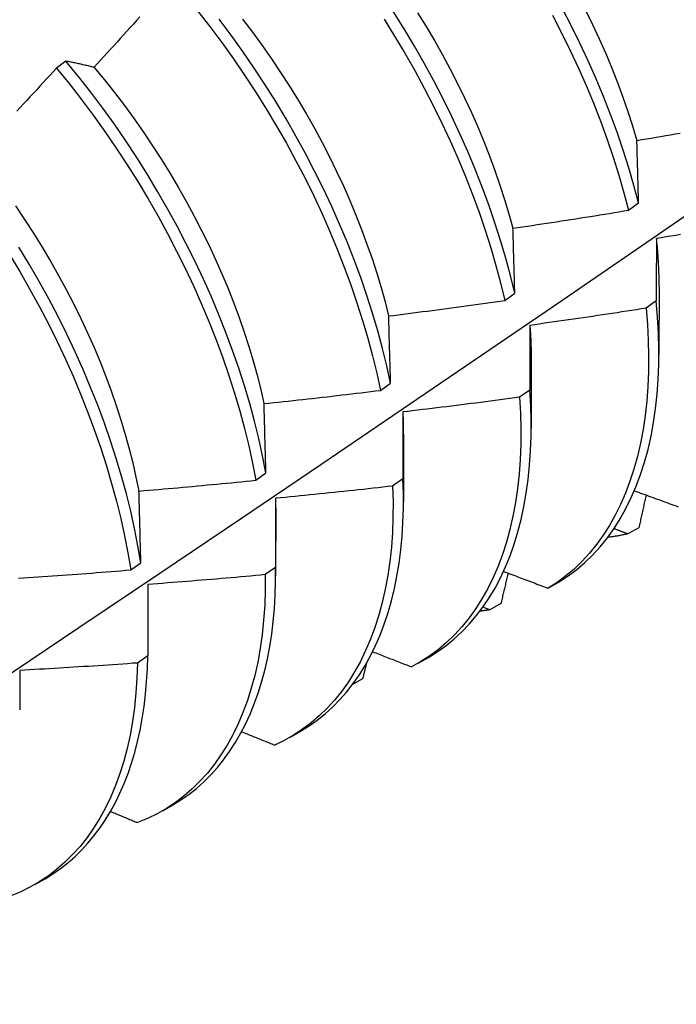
# Model space of a CAD drawing. Header units: inches. Extents: x 24 to 237, y 20 to 145.
# Tile 97 of 107: x 212.165 to 212.344, y 100.254 to 100.522. Entities that reach past the tile are written whole.
import ezdxf

# ---------------------------------------------------------------- set-up
doc = ezdxf.new("R2010")
doc.units = ezdxf.units.IN
doc.header["$MEASUREMENT"] = 0
doc.layers.add('Visible Edges(ANSI)', color=7, linetype='Continuous', lineweight=25)

msp = doc.modelspace()

# ---------------------------------------------------------------- linework, layer by layer
at = {"layer": 'Visible Edges(ANSI)'}
for p, q in [((212.17732, 100.51113), (212.17477, 100.50919)), ((212.33056, 100.47053), (212.33328, 100.47251)), ((212.29683, 100.44598), (212.29956, 100.44796)), ((212.33884, 100.4497), (212.33882, 100.43121)), ((212.33808, 100.44581), (212.3353, 100.44384)), ((212.30404, 100.42961), (212.30402, 100.41112)), ((212.26299, 100.42146), (212.26573, 100.42344)), ((212.30364, 100.42154), (212.30085, 100.41959)), ((212.26925, 100.40952), (212.26922, 100.39103)), ((212.22903, 100.39698), (212.23178, 100.39896)), ((212.26908, 100.39734), (212.26629, 100.39539)), ((212.23445, 100.38943), (212.23442, 100.37094)), ((212.33334, 100.38405), (212.33031, 100.38238)), ((212.19496, 100.37255), (212.19772, 100.37453)), ((212.23441, 100.37321), (212.2316, 100.37127)), ((212.19965, 100.3686), (212.19961, 100.34916)), ((212.30864, 100.36758), (212.31164, 100.36932)), ((212.29272, 100.36172), (212.2909, 100.36243)), ((212.29576, 100.36338), (212.29272, 100.36172)), ((212.19961, 100.34916), (212.1968, 100.34721)), ((212.27321, 100.34712), (212.27602, 100.34874)), ((212.25811, 100.34286), (212.2554, 100.34139)), ((212.23841, 100.32703), (212.24123, 100.32865)), ((212.20362, 100.30694), (212.20643, 100.30856)), ((212.16882, 100.28685), (212.17163, 100.28847))]:
    msp.add_line(p, q, dxfattribs=at)
at = {"layer": 'Visible Edges(ANSI)', "flags": 128}
for points in [[(212.33328, 100.47251), (212.332, 100.47729), (212.3306, 100.48209), (212.32906, 100.48692), (212.32741, 100.49176), (212.32563, 100.49662), (212.32372, 100.50147), (212.3217, 100.50633), (212.31956, 100.51117), (212.31731, 100.516), (212.31494, 100.52081), (212.31246, 100.52559)], [(212.19747, 100.52321), (212.19658, 100.52222), (212.19569, 100.52123), (212.1948, 100.52024), (212.19391, 100.51926), (212.19302, 100.51827), (212.19213, 100.51729), (212.19124, 100.5163), (212.19035, 100.51532), (212.18945, 100.51434), (212.18856, 100.51336), (212.18766, 100.51238), (212.18677, 100.5114), (212.18587, 100.51042), (212.18497, 100.50944)], [(212.21318, 100.52484), (212.21651, 100.52057), (212.21975, 100.51621), (212.22292, 100.51178), (212.22599, 100.50729), (212.22898, 100.50273), (212.23187, 100.49811), (212.23466, 100.49345), (212.23736, 100.48874), (212.23994, 100.48399), (212.24243, 100.47921), (212.2448, 100.4744), (212.24706, 100.46957), (212.2492, 100.46473), (212.25123, 100.45987), (212.25314, 100.45502), (212.25492, 100.45017), (212.25659, 100.44532), (212.25813, 100.44049), (212.25954, 100.43569), (212.26082, 100.43091), (212.26197, 100.42617), (212.26299, 100.42146)], [(212.29956, 100.44796), (212.29841, 100.4527), (212.29712, 100.45748), (212.29571, 100.46229), (212.29417, 100.46712), (212.29251, 100.47196), (212.29072, 100.47681), (212.28881, 100.48167), (212.28678, 100.48652), (212.28463, 100.49137), (212.28237, 100.4962), (212.28, 100.501), (212.27751, 100.50578), (212.27492, 100.51053), (212.27223, 100.51524), (212.26943, 100.51991), (212.26654, 100.52452)], [(212.27305, 100.52431), (212.2754, 100.52052), (212.27766, 100.5167), (212.27985, 100.51284), (212.28195, 100.50895), (212.28397, 100.50504), (212.28589, 100.50111), (212.28773, 100.49717), (212.28947, 100.49321), (212.29112, 100.48925), (212.29268, 100.48529), (212.29414, 100.48133), (212.2955, 100.47738), (212.29677, 100.47344), (212.29794, 100.46952), (212.29901, 100.46562)], [(212.30984, 100.52361), (212.31231, 100.51882), (212.31467, 100.51401), (212.31692, 100.50918), (212.31905, 100.50433), (212.32106, 100.49948), (212.32295, 100.49462), (212.32473, 100.48977), (212.32637, 100.48493), (212.3279, 100.4801), (212.32929, 100.4753), (212.33056, 100.47053)], [(212.31879, 100.52504), (212.32072, 100.52111), (212.32257, 100.51717), (212.32432, 100.51321), (212.32598, 100.50925), (212.32754, 100.50529), (212.329, 100.50134), (212.33036, 100.49739), (212.33162, 100.49346), (212.33278, 100.48954)], [(212.26573, 100.42344), (212.2647, 100.42815), (212.26354, 100.4329), (212.26224, 100.43768), (212.26082, 100.44248), (212.25928, 100.44731), (212.2576, 100.45216), (212.25581, 100.45701), (212.25389, 100.46187), (212.25186, 100.46672), (212.2497, 100.47156), (212.24743, 100.47639), (212.24505, 100.4812), (212.24256, 100.48598), (212.23997, 100.49072), (212.23727, 100.49543), (212.23447, 100.50009), (212.23157, 100.5047), (212.22857, 100.50925), (212.22549, 100.51375), (212.22232, 100.51817), (212.21907, 100.52252)], [(212.2254, 100.52254), (212.2281, 100.51901), (212.23073, 100.51541), (212.2333, 100.51176), (212.23579, 100.50806), (212.23821, 100.50431), (212.24055, 100.50052), (212.24281, 100.49669), (212.24499, 100.49283), (212.24709, 100.48894), (212.2491, 100.48503), (212.25103, 100.48109), (212.25287, 100.47715), (212.25462, 100.47319), (212.25628, 100.46922), (212.25784, 100.46526), (212.25931, 100.4613), (212.26069, 100.45735), (212.26197, 100.45341), (212.26315, 100.44949), (212.26423, 100.44559), (212.2652, 100.44172)], [(212.26395, 100.52255), (212.26684, 100.51793), (212.26962, 100.51326), (212.27231, 100.50855), (212.27489, 100.5038), (212.27737, 100.49902), (212.27973, 100.49421), (212.28199, 100.48938), (212.28412, 100.48453), (212.28614, 100.47968), (212.28805, 100.47482), (212.28983, 100.46997), (212.29148, 100.46513), (212.29301, 100.4603), (212.29441, 100.4555), (212.29569, 100.45072), (212.29683, 100.44598)], [(212.18497, 100.50944), (212.18465, 100.50952), (212.18432, 100.5096), (212.18399, 100.50968), (212.18367, 100.50976), (212.18334, 100.50983), (212.18302, 100.50991), (212.1827, 100.50998), (212.18237, 100.51006), (212.18205, 100.51013), (212.18173, 100.51021), (212.18141, 100.51028), (212.18109, 100.51035), (212.18077, 100.51042), (212.18046, 100.51049), (212.18014, 100.51055), (212.17982, 100.51062), (212.17951, 100.51069), (212.17919, 100.51075), (212.17888, 100.51082), (212.17857, 100.51088), (212.17825, 100.51094), (212.17794, 100.51101), (212.17763, 100.51107), (212.17732, 100.51113)], [(212.23178, 100.39896), (212.23087, 100.40363), (212.22984, 100.40834), (212.22867, 100.41309), (212.22737, 100.41787), (212.22594, 100.42268), (212.22438, 100.42751), (212.2227, 100.43235), (212.2209, 100.43721), (212.21898, 100.44206), (212.21693, 100.44692), (212.21477, 100.45176), (212.2125, 100.45659), (212.21011, 100.46139), (212.20761, 100.46617), (212.20501, 100.47091), (212.2023, 100.47562), (212.1995, 100.48027), (212.19659, 100.48488), (212.1936, 100.48943), (212.19051, 100.49392), (212.18733, 100.49834), (212.18407, 100.50268), (212.18073, 100.50695), (212.17732, 100.51113)], [(212.17477, 100.50919), (212.17387, 100.50821), (212.17297, 100.50724), (212.17207, 100.50626), (212.17116, 100.50529), (212.17026, 100.50432), (212.16936, 100.50335), (212.16845, 100.50238), (212.16754, 100.50141), (212.16664, 100.50044), (212.16573, 100.49947), (212.16482, 100.4985), (212.16391, 100.49754)], [(212.17477, 100.50919), (212.17818, 100.505), (212.18151, 100.50073), (212.18476, 100.49638), (212.18793, 100.49196), (212.19101, 100.48746), (212.19401, 100.48291), (212.1969, 100.4783), (212.1997, 100.47364), (212.2024, 100.46893), (212.20499, 100.46418), (212.20748, 100.4594), (212.20986, 100.4546), (212.21213, 100.44977), (212.21428, 100.44492), (212.21631, 100.44007), (212.21823, 100.43521), (212.22002, 100.43036), (212.22169, 100.42552), (212.22324, 100.42069), (212.22466, 100.41588), (212.22595, 100.4111), (212.22711, 100.40635), (212.22814, 100.40165), (212.22903, 100.39698)], [(212.18497, 100.50943), (212.18779, 100.50602), (212.19054, 100.50254), (212.19324, 100.499), (212.19587, 100.4954), (212.19843, 100.49174), (212.20092, 100.48804), (212.20334, 100.48429), (212.20568, 100.48049), (212.20795, 100.47666), (212.21014, 100.4728), (212.21224, 100.46891), (212.21427, 100.46499), (212.2162, 100.46106), (212.21805, 100.45712), (212.21981, 100.45316), (212.22148, 100.4492), (212.22305, 100.44524), (212.22452, 100.44128), (212.2259, 100.43734), (212.22717, 100.4334), (212.22834, 100.42949), (212.22941, 100.42559), (212.23037, 100.42172), (212.23123, 100.41789)], [(212.33282, 100.48953), (212.33413, 100.48975), (212.33543, 100.48997), (212.33674, 100.49019), (212.33805, 100.49041), (212.33936, 100.49064), (212.34067, 100.49086), (212.34198, 100.49109), (212.34328, 100.49132), (212.34459, 100.49155)], [(212.33328, 100.47251), (212.33326, 100.47323), (212.33324, 100.47395), (212.33322, 100.47467), (212.3332, 100.47539), (212.33318, 100.47611), (212.33316, 100.47682), (212.33314, 100.47754), (212.33312, 100.47825), (212.33311, 100.47896), (212.33309, 100.47967), (212.33307, 100.48038), (212.33305, 100.48109), (212.33303, 100.4818), (212.33301, 100.48251), (212.33299, 100.48322), (212.33297, 100.48392), (212.33295, 100.48463), (212.33293, 100.48533), (212.33291, 100.48603), (212.33289, 100.48673), (212.33287, 100.48743), (212.33286, 100.48813), (212.33284, 100.48883), (212.33282, 100.48953)], [(212.0256, 100.25426), (212.0479, 100.26882), (212.07016, 100.28342), (212.09237, 100.29805), (212.11455, 100.31271), (212.13669, 100.3274), (212.15879, 100.34212), (212.18084, 100.35687), (212.20286, 100.37165), (212.22483, 100.38645), (212.24677, 100.40128), (212.26866, 100.41613), (212.29052, 100.43101), (212.31234, 100.44591), (212.33411, 100.46083), (212.35585, 100.47576)], [(212.16357, 100.4717), (212.16607, 100.468), (212.1685, 100.46425), (212.17085, 100.46046), (212.17313, 100.45663), (212.17532, 100.45278), (212.17743, 100.44889), (212.17946, 100.44498), (212.1814, 100.44106), (212.18324, 100.43711), (212.18499, 100.43316), (212.18665, 100.4292), (212.18821, 100.42524), (212.18968, 100.42129), (212.19105, 100.41734), (212.19232, 100.4134), (212.19349, 100.40948), (212.19456, 100.40558), (212.19553, 100.40171), (212.1964, 100.39786), (212.19717, 100.39406)], [(212.29907, 100.46561), (212.30038, 100.4658), (212.3017, 100.466), (212.30301, 100.46619), (212.30432, 100.46639), (212.30564, 100.46659), (212.30695, 100.46678), (212.30826, 100.46698), (212.30958, 100.46718), (212.31089, 100.46738), (212.3122, 100.46759), (212.31352, 100.46779), (212.31483, 100.46799), (212.31614, 100.4682), (212.31745, 100.46841), (212.31876, 100.46861), (212.32007, 100.46882), (212.32139, 100.46903), (212.3227, 100.46924), (212.32401, 100.46945), (212.32532, 100.46967), (212.32663, 100.46988), (212.32794, 100.47009), (212.32925, 100.47031), (212.33056, 100.47053)], [(212.29956, 100.44796), (212.29954, 100.44871), (212.29952, 100.44945), (212.2995, 100.4502), (212.29948, 100.45094), (212.29946, 100.45168), (212.29944, 100.45243), (212.29942, 100.45317), (212.2994, 100.45391), (212.29938, 100.45465), (212.29936, 100.45538), (212.29934, 100.45612), (212.29932, 100.45686), (212.2993, 100.45759), (212.29927, 100.45833), (212.29925, 100.45906), (212.29923, 100.45979), (212.29921, 100.46052), (212.29919, 100.46125), (212.29917, 100.46198), (212.29915, 100.46271), (212.29913, 100.46344), (212.29911, 100.46416), (212.29909, 100.46489), (212.29907, 100.46561)], [(212.33808, 100.46283), (212.33814, 100.46227), (212.33819, 100.46171), (212.33825, 100.46115), (212.3383, 100.46059), (212.33835, 100.46003), (212.3384, 100.45948), (212.33844, 100.45892), (212.33848, 100.45837), (212.33852, 100.45782), (212.33856, 100.45727), (212.33859, 100.45672), (212.33862, 100.45617), (212.33865, 100.45562), (212.33868, 100.45508), (212.3387, 100.45453), (212.33872, 100.45399), (212.33874, 100.45345), (212.33876, 100.45291), (212.33877, 100.45238), (212.33879, 100.45184), (212.33879, 100.45131), (212.3388, 100.45077), (212.33881, 100.45024), (212.33881, 100.44971)], [(212.33814, 100.46281), (212.33813, 100.46211), (212.33813, 100.46141), (212.33812, 100.46071), (212.33812, 100.46001), (212.33812, 100.45931), (212.33811, 100.45861), (212.33811, 100.45791), (212.33811, 100.4572), (212.33811, 100.4565), (212.3381, 100.45579), (212.3381, 100.45509), (212.3381, 100.45438), (212.3381, 100.45367), (212.33809, 100.45296), (212.33809, 100.45225), (212.33809, 100.45154), (212.33809, 100.45082), (212.33809, 100.45011), (212.33808, 100.4494), (212.33808, 100.44868), (212.33808, 100.44796), (212.33808, 100.44725), (212.33808, 100.44653), (212.33808, 100.44581)], [(212.34471, 100.46387), (212.34339, 100.46365), (212.34208, 100.46344), (212.34076, 100.46323), (212.33945, 100.46302), (212.33814, 100.46281)], [(212.19772, 100.37453), (212.19693, 100.37915), (212.19602, 100.38381), (212.19497, 100.38853), (212.19379, 100.39328), (212.19249, 100.39806), (212.19105, 100.40287), (212.18949, 100.40771), (212.1878, 100.41255), (212.18599, 100.4174), (212.18406, 100.42226), (212.18201, 100.42711), (212.17984, 100.43195), (212.17756, 100.43678), (212.17517, 100.44158), (212.17266, 100.44636), (212.17005, 100.4511), (212.16734, 100.4558), (212.16453, 100.46046)], [(212.16193, 100.45848), (212.16474, 100.45382), (212.16744, 100.44912), (212.17005, 100.44437), (212.17254, 100.4396), (212.17492, 100.43479), (212.1772, 100.42996), (212.17936, 100.42512), (212.1814, 100.42027), (212.18332, 100.41541), (212.18512, 100.41056), (212.1868, 100.40571), (212.18835, 100.40088), (212.18978, 100.39608), (212.19108, 100.39129), (212.19224, 100.38654), (212.19328, 100.38183), (212.19419, 100.37717), (212.19496, 100.37255)], [(212.26522, 100.44172), (212.26654, 100.44189), (212.26786, 100.44205), (212.26918, 100.44222), (212.27049, 100.44239), (212.27181, 100.44256), (212.27313, 100.44273), (212.27445, 100.4429), (212.27577, 100.44307), (212.27709, 100.44325), (212.2784, 100.44342), (212.27972, 100.4436), (212.28104, 100.44377), (212.28236, 100.44395), (212.28367, 100.44413), (212.28499, 100.44431), (212.28631, 100.44449), (212.28762, 100.44467), (212.28894, 100.44486), (212.29026, 100.44504), (212.29157, 100.44523), (212.29289, 100.44541), (212.2942, 100.4456), (212.29552, 100.44579), (212.29683, 100.44598)], [(212.31164, 100.36932), (212.31409, 100.37091), (212.31644, 100.37267), (212.31868, 100.37459), (212.32082, 100.37666), (212.32285, 100.37889), (212.32477, 100.38127), (212.32658, 100.3838), (212.32827, 100.38648), (212.32984, 100.3893), (212.33129, 100.39225), (212.33262, 100.39534), (212.33382, 100.39856), (212.3349, 100.40191), (212.33585, 100.40538), (212.33667, 100.40897), (212.33736, 100.41268), (212.33791, 100.41649), (212.33834, 100.42041), (212.33863, 100.42442), (212.33879, 100.42853), (212.33881, 100.43273), (212.3387, 100.43701), (212.33846, 100.44137), (212.33808, 100.44581)], [(212.3353, 100.44384), (212.33398, 100.44364), (212.33267, 100.44343), (212.33135, 100.44322), (212.33003, 100.44302), (212.32872, 100.44282), (212.3274, 100.44262), (212.32608, 100.44241), (212.32477, 100.44221), (212.32345, 100.44202), (212.32213, 100.44182), (212.32081, 100.44162), (212.3195, 100.44143), (212.31818, 100.44123), (212.31686, 100.44104), (212.31554, 100.44085), (212.31422, 100.44066), (212.3129, 100.44047), (212.31158, 100.44028), (212.31026, 100.44009), (212.30895, 100.4399), (212.30763, 100.43972), (212.30631, 100.43953), (212.30499, 100.43935), (212.30367, 100.43917)], [(212.3353, 100.44384), (212.33567, 100.43942), (212.3359, 100.43506), (212.336, 100.43078), (212.33597, 100.42659), (212.3358, 100.42249), (212.3355, 100.41848), (212.33506, 100.41457), (212.3345, 100.41077), (212.3338, 100.40707), (212.33297, 100.40349), (212.33201, 100.40003), (212.33092, 100.39669), (212.32971, 100.39348), (212.32837, 100.3904), (212.32691, 100.38745), (212.32533, 100.38465), (212.32364, 100.38198), (212.32182, 100.37946), (212.31989, 100.37709), (212.31785, 100.37488), (212.31571, 100.37281), (212.31345, 100.37091), (212.3111, 100.36916), (212.30864, 100.36758)], [(212.26573, 100.42344), (212.26571, 100.42421), (212.26569, 100.42498), (212.26567, 100.42576), (212.26565, 100.42653), (212.26563, 100.4273), (212.26561, 100.42806), (212.26558, 100.42883), (212.26556, 100.4296), (212.26554, 100.43036), (212.26552, 100.43113), (212.2655, 100.43189), (212.26548, 100.43265), (212.26546, 100.43341), (212.26544, 100.43417), (212.26541, 100.43493), (212.26539, 100.43569), (212.26537, 100.43645), (212.26535, 100.43721), (212.26533, 100.43796), (212.26531, 100.43872), (212.26528, 100.43947), (212.26526, 100.44022), (212.26524, 100.44097), (212.26522, 100.44172)], [(212.30367, 100.43917), (212.30366, 100.43845), (212.30366, 100.43772), (212.30366, 100.437), (212.30366, 100.43627), (212.30366, 100.43554), (212.30365, 100.43482), (212.30365, 100.43409), (212.30365, 100.43336), (212.30365, 100.43263), (212.30365, 100.43189), (212.30365, 100.43116), (212.30365, 100.43043), (212.30365, 100.42969), (212.30364, 100.42896), (212.30364, 100.42822), (212.30364, 100.42748), (212.30364, 100.42674), (212.30364, 100.426), (212.30364, 100.42526), (212.30364, 100.42452), (212.30364, 100.42378), (212.30364, 100.42303), (212.30364, 100.42229), (212.30364, 100.42154)], [(212.30365, 100.43917), (212.30368, 100.43877), (212.30371, 100.43836), (212.30374, 100.43795), (212.30377, 100.43755), (212.3038, 100.43714), (212.30382, 100.43674), (212.30384, 100.43634), (212.30387, 100.43594), (212.30389, 100.43554), (212.30391, 100.43514), (212.30392, 100.43474), (212.30394, 100.43434), (212.30396, 100.43394), (212.30397, 100.43354), (212.30398, 100.43315), (212.30399, 100.43275), (212.304, 100.43236), (212.30401, 100.43196), (212.30402, 100.43157), (212.30402, 100.43118), (212.30403, 100.43079), (212.30403, 100.4304), (212.30403, 100.43001), (212.30403, 100.42962)], [(212.23127, 100.41786), (212.23259, 100.418), (212.23392, 100.41814), (212.23524, 100.41828), (212.23656, 100.41842), (212.23789, 100.41856), (212.23921, 100.41871), (212.24053, 100.41885), (212.24185, 100.419), (212.24318, 100.41914), (212.2445, 100.41929), (212.24582, 100.41944), (212.24714, 100.41959), (212.24846, 100.41974), (212.24979, 100.41989), (212.25111, 100.42004), (212.25243, 100.4202), (212.25375, 100.42035), (212.25507, 100.42051), (212.25639, 100.42066), (212.25771, 100.42082), (212.25903, 100.42098), (212.26035, 100.42114), (212.26167, 100.4213), (212.26299, 100.42146)], [(212.27602, 100.34874), (212.27844, 100.35024), (212.28076, 100.3519), (212.28299, 100.3537), (212.28512, 100.35566), (212.28715, 100.35777), (212.28907, 100.36002), (212.29088, 100.36241), (212.29259, 100.36495), (212.29418, 100.36762), (212.29566, 100.37042), (212.29703, 100.37336), (212.29828, 100.37642), (212.2994, 100.3796), (212.30041, 100.3829), (212.3013, 100.38632), (212.30206, 100.38985), (212.3027, 100.39348), (212.30322, 100.39722), (212.30361, 100.40106), (212.30387, 100.40499), (212.304, 100.40901), (212.30401, 100.41311), (212.30389, 100.41729), (212.30364, 100.42154)], [(212.30085, 100.41959), (212.29953, 100.41941), (212.29821, 100.41923), (212.29689, 100.41905), (212.29557, 100.41887), (212.29424, 100.4187), (212.29292, 100.41853), (212.2916, 100.41835), (212.29028, 100.41818), (212.28895, 100.41801), (212.28763, 100.41784), (212.28631, 100.41767), (212.28499, 100.41751), (212.28366, 100.41734), (212.28234, 100.41718), (212.28101, 100.41701), (212.27969, 100.41685), (212.27837, 100.41669), (212.27704, 100.41653), (212.27572, 100.41637), (212.27439, 100.41621), (212.27307, 100.41605), (212.27174, 100.41589), (212.27042, 100.41574), (212.26909, 100.41559)], [(212.30085, 100.41959), (212.30109, 100.41523), (212.3012, 100.41094), (212.30118, 100.40675), (212.30102, 100.40264), (212.30072, 100.39862), (212.3003, 100.39471), (212.29974, 100.3909), (212.29904, 100.3872), (212.29822, 100.38361), (212.29727, 100.38014), (212.29619, 100.3768), (212.29499, 100.37358), (212.29366, 100.37049), (212.29221, 100.36753), (212.29063, 100.36472), (212.28894, 100.36204), (212.28713, 100.35952), (212.28521, 100.35714), (212.28318, 100.35491), (212.28104, 100.35284), (212.27879, 100.35093), (212.27644, 100.34917), (212.27399, 100.34758), (212.27145, 100.34615)], [(212.23178, 100.39896), (212.23176, 100.39976), (212.23174, 100.40056), (212.23172, 100.40135), (212.2317, 100.40215), (212.23168, 100.40294), (212.23166, 100.40374), (212.23164, 100.40453), (212.23162, 100.40532), (212.2316, 100.40612), (212.23157, 100.40691), (212.23155, 100.40769), (212.23153, 100.40848), (212.23151, 100.40927), (212.23149, 100.41006), (212.23147, 100.41084), (212.23145, 100.41163), (212.23142, 100.41241), (212.2314, 100.41319), (212.23138, 100.41397), (212.23136, 100.41475), (212.23134, 100.41553), (212.23131, 100.41631), (212.23129, 100.41709), (212.23127, 100.41786)], [(212.26906, 100.41562), (212.26907, 100.41536), (212.26908, 100.41511), (212.26909, 100.41485), (212.2691, 100.4146), (212.26911, 100.41434), (212.26912, 100.41409), (212.26913, 100.41383), (212.26914, 100.41358), (212.26915, 100.41332), (212.26915, 100.41307), (212.26916, 100.41282), (212.26917, 100.41257), (212.26917, 100.41231), (212.26918, 100.41206), (212.26918, 100.41181), (212.26919, 100.41156), (212.26919, 100.41131), (212.26919, 100.41106), (212.26919, 100.41081), (212.2692, 100.41056), (212.2692, 100.41031), (212.2692, 100.41006), (212.2692, 100.40981), (212.2692, 100.40956)], [(212.26909, 100.41559), (212.26909, 100.41484), (212.26909, 100.41409), (212.26909, 100.41334), (212.26909, 100.41258), (212.26909, 100.41183), (212.26909, 100.41108), (212.26909, 100.41032), (212.26909, 100.40957), (212.26909, 100.40881), (212.26909, 100.40805), (212.26908, 100.40729), (212.26908, 100.40654), (212.26908, 100.40577), (212.26908, 100.40501), (212.26908, 100.40425), (212.26908, 100.40349), (212.26908, 100.40272), (212.26908, 100.40196), (212.26908, 100.40119), (212.26908, 100.40042), (212.26908, 100.39965), (212.26908, 100.39889), (212.26908, 100.39811), (212.26908, 100.39734)], [(212.19722, 100.39404), (212.19855, 100.39415), (212.19988, 100.39426), (212.2012, 100.39437), (212.20253, 100.39449), (212.20386, 100.3946), (212.20518, 100.39472), (212.20651, 100.39484), (212.20783, 100.39496), (212.20916, 100.39507), (212.21049, 100.39519), (212.21181, 100.39532), (212.21314, 100.39544), (212.21446, 100.39556), (212.21579, 100.39569), (212.21711, 100.39581), (212.21844, 100.39594), (212.21976, 100.39606), (212.22109, 100.39619), (212.22241, 100.39632), (212.22374, 100.39645), (212.22506, 100.39658), (212.22639, 100.39672), (212.22771, 100.39685), (212.22903, 100.39698)], [(212.24123, 100.32865), (212.24355, 100.33009), (212.24578, 100.33167), (212.24793, 100.33339), (212.24999, 100.33525), (212.25195, 100.33724), (212.25381, 100.33937), (212.25558, 100.34163), (212.25725, 100.34403), (212.25882, 100.34654), (212.26028, 100.34919), (212.26164, 100.35195), (212.26289, 100.35483), (212.26403, 100.35783), (212.26506, 100.36094), (212.26598, 100.36415), (212.26679, 100.36747), (212.26748, 100.3709), (212.26806, 100.37441), (212.26852, 100.37803), (212.26887, 100.38173), (212.2691, 100.38551), (212.26921, 100.38938), (212.26921, 100.39333), (212.26908, 100.39734)], [(212.26629, 100.39539), (212.2664, 100.3911), (212.26638, 100.3869), (212.26623, 100.38279), (212.26595, 100.37877), (212.26553, 100.37485), (212.26497, 100.37103), (212.26429, 100.36732), (212.26348, 100.36373), (212.26253, 100.36025), (212.26146, 100.3569), (212.26026, 100.35367), (212.25894, 100.35058), (212.2575, 100.34761), (212.25593, 100.34479), (212.25425, 100.34211), (212.25244, 100.33957), (212.25053, 100.33718), (212.2485, 100.33495), (212.24637, 100.33287), (212.24413, 100.33094), (212.24178, 100.32918), (212.23934, 100.32758), (212.2368, 100.32614), (212.23417, 100.32487)], [(212.26629, 100.39539), (212.26496, 100.39524), (212.26363, 100.39509), (212.26231, 100.39494), (212.26098, 100.39479), (212.25965, 100.39465), (212.25833, 100.3945), (212.257, 100.39436), (212.25567, 100.39421), (212.25435, 100.39407), (212.25302, 100.39393), (212.25169, 100.39379), (212.25036, 100.39365), (212.24904, 100.39351), (212.24771, 100.39337), (212.24638, 100.39324), (212.24505, 100.3931), (212.24372, 100.39297), (212.24239, 100.39284), (212.24107, 100.3927), (212.23974, 100.39257), (212.23841, 100.39244), (212.23708, 100.39232), (212.23575, 100.39219), (212.23442, 100.39206)], [(212.19772, 100.37453), (212.1977, 100.37535), (212.19768, 100.37617), (212.19766, 100.377), (212.19764, 100.37782), (212.19762, 100.37864), (212.1976, 100.37946), (212.19758, 100.38027), (212.19756, 100.38109), (212.19754, 100.38191), (212.19752, 100.38272), (212.1975, 100.38354), (212.19748, 100.38435), (212.19746, 100.38516), (212.19744, 100.38598), (212.19741, 100.38679), (212.19739, 100.3876), (212.19737, 100.3884), (212.19735, 100.38921), (212.19733, 100.39002), (212.19731, 100.39082), (212.19729, 100.39163), (212.19727, 100.39243), (212.19724, 100.39324), (212.19722, 100.39404)], [(212.23436, 100.39209), (212.23437, 100.39198), (212.23437, 100.39187), (212.23437, 100.39176), (212.23437, 100.39165), (212.23438, 100.39154), (212.23438, 100.39143), (212.23438, 100.39132), (212.23438, 100.39121), (212.23438, 100.3911), (212.23438, 100.39099), (212.23439, 100.39088), (212.23439, 100.39077), (212.23439, 100.39066), (212.23439, 100.39055), (212.23439, 100.39044), (212.23439, 100.39033), (212.23439, 100.39022), (212.23439, 100.39011), (212.23439, 100.39), (212.23439, 100.38989), (212.23439, 100.38978), (212.23439, 100.38967), (212.23439, 100.38957), (212.23439, 100.38946)], [(212.23442, 100.39206), (212.23442, 100.39129), (212.23442, 100.39051), (212.23442, 100.38974), (212.23442, 100.38896), (212.23442, 100.38818), (212.23442, 100.3874), (212.23442, 100.38662), (212.23441, 100.38584), (212.23441, 100.38506), (212.23441, 100.38428), (212.23441, 100.38349), (212.23441, 100.38271), (212.23441, 100.38192), (212.23441, 100.38113), (212.23441, 100.38035), (212.23441, 100.37956), (212.23441, 100.37877), (212.23441, 100.37798), (212.23441, 100.37719), (212.23441, 100.37639), (212.23441, 100.3756), (212.23441, 100.3748), (212.23441, 100.37401), (212.23441, 100.37321)], [(212.33212, 100.39412), (212.33268, 100.39392), (212.33325, 100.39371), (212.33382, 100.3935), (212.33438, 100.39329), (212.33495, 100.39309), (212.33552, 100.39288), (212.33609, 100.39267), (212.33665, 100.39246), (212.33722, 100.39226), (212.33779, 100.39205), (212.33836, 100.39184), (212.33893, 100.39163), (212.33949, 100.39143), (212.34006, 100.39122), (212.34063, 100.39101), (212.3412, 100.39081), (212.34177, 100.3906), (212.34234, 100.39039), (212.34291, 100.39019), (212.34347, 100.38998), (212.34404, 100.38977)], [(212.33532, 100.39295), (212.33523, 100.39258), (212.33515, 100.39221), (212.33507, 100.39184), (212.33499, 100.39147), (212.33491, 100.3911), (212.33482, 100.39073), (212.33474, 100.39036), (212.33466, 100.38999), (212.33458, 100.38962), (212.3345, 100.38925), (212.33441, 100.38888), (212.33433, 100.3885), (212.33425, 100.38813), (212.33417, 100.38776), (212.33408, 100.38739), (212.334, 100.38702), (212.33392, 100.38665), (212.33384, 100.38628), (212.33375, 100.38591), (212.33367, 100.38554), (212.33359, 100.38517), (212.33351, 100.3848), (212.33342, 100.38443), (212.33334, 100.38405)], [(212.33031, 100.38238), (212.33015, 100.38244), (212.32999, 100.3825), (212.32984, 100.38256), (212.32968, 100.38261), (212.32953, 100.38267), (212.32937, 100.38273), (212.32922, 100.38279), (212.32906, 100.38285), (212.32891, 100.38291), (212.32875, 100.38297), (212.3286, 100.38303), (212.32844, 100.38309), (212.32828, 100.38315), (212.32813, 100.3832), (212.32797, 100.38326), (212.32782, 100.38332), (212.32766, 100.38338), (212.32751, 100.38344), (212.32735, 100.3835), (212.3272, 100.38356), (212.32704, 100.38362), (212.32689, 100.38368), (212.32673, 100.38374), (212.32658, 100.3838)], [(212.33031, 100.38238), (212.33008, 100.38233), (212.32986, 100.38228), (212.32964, 100.38223), (212.32942, 100.38218), (212.3292, 100.38213), (212.32897, 100.38208), (212.32875, 100.38204), (212.32853, 100.38199), (212.3283, 100.38195), (212.32808, 100.38191), (212.32785, 100.38187), (212.32762, 100.38183), (212.3274, 100.38179), (212.32717, 100.38175), (212.32694, 100.38171), (212.32672, 100.38167), (212.32649, 100.38164), (212.32626, 100.3816), (212.32603, 100.38157), (212.3258, 100.38154), (212.32557, 100.38151), (212.32534, 100.38147), (212.32511, 100.38144), (212.32488, 100.38142)], [(212.20643, 100.30856), (212.20865, 100.30993), (212.2108, 100.31144), (212.21287, 100.31307), (212.21485, 100.31483), (212.21675, 100.31672), (212.21856, 100.31873), (212.22028, 100.32087), (212.22191, 100.32312), (212.22344, 100.32549), (212.22488, 100.32797), (212.22623, 100.33057), (212.22748, 100.33328), (212.22862, 100.33609), (212.22967, 100.33901), (212.23062, 100.34203), (212.23146, 100.34515), (212.2322, 100.34836), (212.23283, 100.35166), (212.23336, 100.35505), (212.23379, 100.35853), (212.2341, 100.36209), (212.23431, 100.36572), (212.23441, 100.36943), (212.23441, 100.37321)], [(212.1644, 100.37034), (212.16573, 100.37042), (212.16706, 100.37051), (212.16839, 100.37059), (212.16972, 100.37068), (212.17105, 100.37077), (212.17238, 100.37086), (212.17371, 100.37095), (212.17504, 100.37105), (212.17637, 100.37114), (212.1777, 100.37123), (212.17902, 100.37133), (212.18035, 100.37143), (212.18168, 100.37152), (212.18301, 100.37162), (212.18434, 100.37172), (212.18566, 100.37182), (212.18699, 100.37192), (212.18832, 100.37203), (212.18965, 100.37213), (212.19098, 100.37223), (212.1923, 100.37234), (212.19363, 100.37245), (212.19496, 100.37255)], [(212.2316, 100.37127), (212.23159, 100.36706), (212.23145, 100.36294), (212.23117, 100.35891), (212.23076, 100.35499), (212.23021, 100.35116), (212.22954, 100.34745), (212.22873, 100.34385), (212.22779, 100.34037), (212.22673, 100.337), (212.22554, 100.33377), (212.22423, 100.33066), (212.22279, 100.32769), (212.22123, 100.32486), (212.21955, 100.32217), (212.21776, 100.31963), (212.21585, 100.31723), (212.21383, 100.31499), (212.2117, 100.3129), (212.20947, 100.31096), (212.20713, 100.30919), (212.20469, 100.30758), (212.20216, 100.30613), (212.19953, 100.30485), (212.19681, 100.30374)], [(212.2316, 100.37127), (212.23027, 100.37114), (212.22894, 100.37102), (212.22761, 100.3709), (212.22628, 100.37078), (212.22495, 100.37066), (212.22362, 100.37054), (212.22229, 100.37042), (212.22096, 100.37031), (212.21963, 100.37019), (212.21829, 100.37008), (212.21696, 100.36997), (212.21563, 100.36986), (212.2143, 100.36974), (212.21297, 100.36964), (212.21164, 100.36953), (212.2103, 100.36942), (212.20897, 100.36931), (212.20764, 100.36921), (212.20631, 100.3691), (212.20498, 100.369), (212.20364, 100.3689), (212.20231, 100.3688), (212.20098, 100.3687), (212.19965, 100.3686)], [(212.29772, 100.3717), (212.29764, 100.37135), (212.29756, 100.37101), (212.29748, 100.37066), (212.2974, 100.37031), (212.29732, 100.36997), (212.29723, 100.36962), (212.29715, 100.36927), (212.29707, 100.36893), (212.29699, 100.36858), (212.29691, 100.36823), (212.29683, 100.36789), (212.29674, 100.36754), (212.29666, 100.36719), (212.29658, 100.36685), (212.2965, 100.3665), (212.29642, 100.36615), (212.29633, 100.36581), (212.29625, 100.36546), (212.29617, 100.36511), (212.29609, 100.36477), (212.29601, 100.36442), (212.29592, 100.36407), (212.29584, 100.36373), (212.29576, 100.36338)], [(212.29649, 100.37216), (212.297, 100.37197), (212.2975, 100.37178), (212.29801, 100.37159), (212.29851, 100.3714), (212.29902, 100.37121), (212.29953, 100.37102), (212.30003, 100.37082), (212.30054, 100.37063), (212.30104, 100.37044), (212.30155, 100.37025), (212.30205, 100.37006), (212.30256, 100.36987), (212.30307, 100.36968), (212.30357, 100.36949), (212.30408, 100.3693), (212.30459, 100.36911), (212.30509, 100.36891), (212.3056, 100.36872), (212.30611, 100.36853), (212.30661, 100.36834), (212.30712, 100.36815), (212.30763, 100.36796), (212.30814, 100.36777), (212.30864, 100.36758)], [(212.29272, 100.36172), (212.29261, 100.3617), (212.2925, 100.36168), (212.29239, 100.36166), (212.29228, 100.36164), (212.29218, 100.36162), (212.29207, 100.36161), (212.29196, 100.36159), (212.29185, 100.36157), (212.29174, 100.36155), (212.29163, 100.36154), (212.29152, 100.36152), (212.29141, 100.3615), (212.2913, 100.36149), (212.29119, 100.36147), (212.29108, 100.36146), (212.29097, 100.36144), (212.29086, 100.36143), (212.29075, 100.36141), (212.29064, 100.3614), (212.29053, 100.36138), (212.29042, 100.36137), (212.29031, 100.36135), (212.29019, 100.36134), (212.29008, 100.36132)], [(212.17163, 100.28847), (212.17376, 100.28978), (212.17582, 100.29121), (212.1778, 100.29276), (212.17971, 100.29443), (212.18154, 100.29621), (212.18329, 100.2981), (212.18496, 100.30011), (212.18655, 100.30223), (212.18805, 100.30445), (212.18947, 100.30678), (212.19079, 100.30922), (212.19203, 100.31175), (212.19318, 100.31439), (212.19424, 100.31712), (212.19521, 100.31994), (212.19608, 100.32286), (212.19686, 100.32587), (212.19755, 100.32896), (212.19813, 100.33214), (212.19862, 100.33539), (212.19902, 100.33872), (212.19931, 100.34213), (212.19951, 100.34561), (212.19961, 100.34916)], [(212.26084, 100.35029), (212.26128, 100.35011), (212.26172, 100.34994), (212.26217, 100.34977), (212.26261, 100.3496), (212.26305, 100.34942), (212.26349, 100.34925), (212.26393, 100.34908), (212.26437, 100.34891), (212.26481, 100.34873), (212.26525, 100.34856), (212.2657, 100.34839), (212.26614, 100.34822), (212.26658, 100.34804), (212.26702, 100.34787), (212.26746, 100.3477), (212.26791, 100.34753), (212.26835, 100.34736), (212.26879, 100.34718), (212.26923, 100.34701), (212.26968, 100.34684), (212.27012, 100.34667), (212.27056, 100.3465), (212.271, 100.34632), (212.27145, 100.34615)], [(212.1968, 100.34721), (212.19666, 100.34309), (212.19639, 100.33906), (212.19599, 100.33513), (212.19545, 100.3313), (212.19478, 100.32758), (212.19398, 100.32397), (212.19305, 100.32048), (212.192, 100.31711), (212.19082, 100.31387), (212.18951, 100.31075), (212.18808, 100.30778), (212.18653, 100.30494), (212.18485, 100.30224), (212.18307, 100.29968), (212.18117, 100.29728), (212.17915, 100.29502), (212.17703, 100.29293), (212.1748, 100.29098), (212.17247, 100.2892), (212.17004, 100.28758), (212.16751, 100.28612), (212.16489, 100.28483), (212.16218, 100.28371)], [(212.1968, 100.34721), (212.19546, 100.34712), (212.19413, 100.34702), (212.1928, 100.34693), (212.19146, 100.34684), (212.19013, 100.34675), (212.18879, 100.34665), (212.18746, 100.34657), (212.18613, 100.34648), (212.18479, 100.34639), (212.18346, 100.3463), (212.18212, 100.34622), (212.18079, 100.34613), (212.17945, 100.34605), (212.17812, 100.34597), (212.17679, 100.34589), (212.17545, 100.34581), (212.17412, 100.34573), (212.17278, 100.34565), (212.17145, 100.34557), (212.17011, 100.3455), (212.16877, 100.34542), (212.16744, 100.34535), (212.1661, 100.34528), (212.16477, 100.34521)], [(212.2592, 100.34721), (212.25916, 100.34703), (212.25911, 100.34685), (212.25907, 100.34667), (212.25902, 100.34649), (212.25898, 100.3463), (212.25893, 100.34612), (212.25889, 100.34594), (212.25884, 100.34576), (212.2588, 100.34558), (212.25875, 100.3454), (212.25871, 100.34522), (212.25866, 100.34503), (212.25861, 100.34485), (212.25857, 100.34467), (212.25852, 100.34449), (212.25848, 100.34431), (212.25843, 100.34413), (212.25839, 100.34395), (212.25834, 100.34377), (212.2583, 100.34358), (212.25825, 100.3434), (212.2582, 100.34322), (212.25816, 100.34304), (212.25811, 100.34286)], [(212.16477, 100.34521), (212.16477, 100.34438), (212.16476, 100.34356), (212.16476, 100.34273), (212.16476, 100.34191), (212.16476, 100.34108), (212.16475, 100.34025), (212.16475, 100.33942), (212.16475, 100.33859), (212.16474, 100.33776), (212.16474, 100.33693), (212.16474, 100.33609), (212.16474, 100.33526), (212.16473, 100.33442)], [(212.22516, 100.32849), (212.22554, 100.32834), (212.22591, 100.32819), (212.22629, 100.32804), (212.22666, 100.32789), (212.22704, 100.32774), (212.22741, 100.32759), (212.22779, 100.32743), (212.22816, 100.32728), (212.22854, 100.32713), (212.22891, 100.32698), (212.22929, 100.32683), (212.22966, 100.32668), (212.23004, 100.32653), (212.23041, 100.32638), (212.23079, 100.32623), (212.23116, 100.32608), (212.23154, 100.32592), (212.23191, 100.32577), (212.23229, 100.32562), (212.23267, 100.32547), (212.23304, 100.32532), (212.23342, 100.32517), (212.23379, 100.32502), (212.23417, 100.32487)], [(212.18947, 100.30678), (212.18977, 100.30665), (212.19008, 100.30653), (212.19038, 100.3064), (212.19069, 100.30627), (212.19099, 100.30615), (212.1913, 100.30602), (212.19161, 100.30589), (212.19191, 100.30576), (212.19222, 100.30564), (212.19252, 100.30551), (212.19283, 100.30538), (212.19314, 100.30526), (212.19344, 100.30513), (212.19375, 100.305), (212.19405, 100.30488), (212.19436, 100.30475), (212.19467, 100.30462), (212.19497, 100.3045), (212.19528, 100.30437), (212.19559, 100.30424), (212.19589, 100.30412), (212.1962, 100.30399), (212.19651, 100.30386), (212.19681, 100.30374)]]:
    msp.add_lwpolyline(points, dxfattribs=at)

doc.saveas('drawing.dxf')
